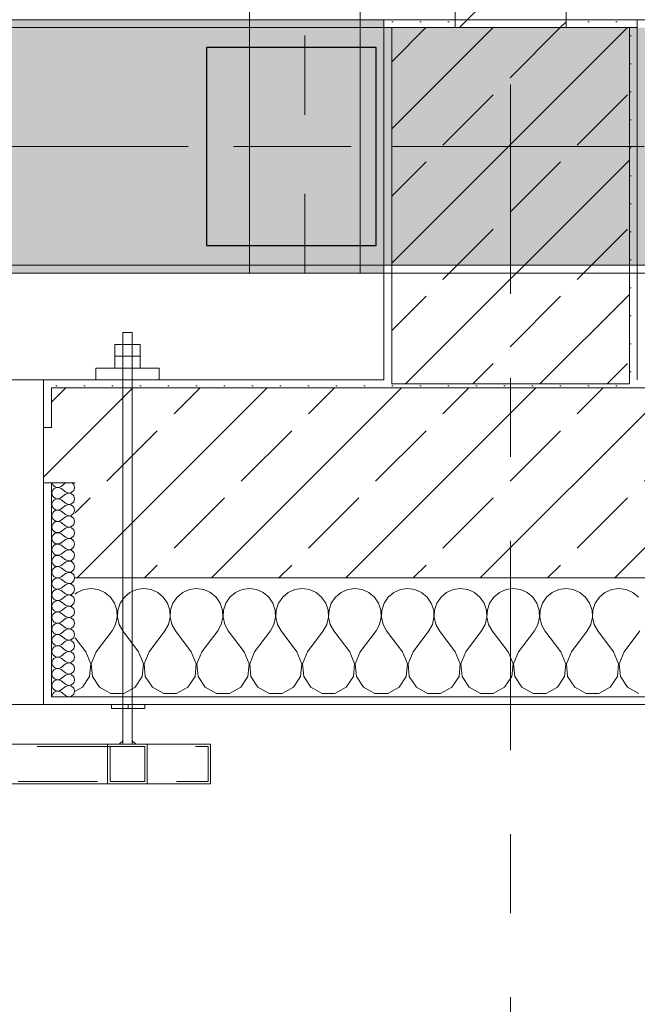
# Model space of a CAD drawing. Header units: metres. Extents: x -3.6 to 84.5, y -11 to 16.8.
# Tile 111 of 225: x 35.9 to 36.7, y -0.5 to 0.7. Entities that reach past the tile are written whole.
import ezdxf

# ---------------------------------------------------------------- set-up
doc = ezdxf.new("R2010")
doc.units = ezdxf.units.M
doc.header["$MEASUREMENT"] = 0
for name, pattern in [('Achse', [0.2, 0.1, -0.05, 0, -0.05]), ('Punktlinie eng', [0.0375, 0.0125, -0.025]), ('Strichlinie doppelt', [0.546806, 0.264583, -0.105833, 0.070556, -0.105833]), ('Wipeout_Contour', [1, 0, -1])]:
    doc.linetypes.add(name, pattern=pattern)
for name, color, linetype in [('451 - Universal.Achsen Raster', 7, 'Continuous'), ('604 - Struktur.Wand Aussen', 7, 'Continuous'), ('605 - Struktur.Wand Innen', 7, 'Continuous'), ('607 - Struktur.Stütze', 7, 'Continuous'), ('608 - Struktur.Träger', 7, 'Continuous'), ('Neubau_301 - Elemente.Linie', 7, 'Continuous'), ('Neubau_607 - Struktur.Stütze', 7, 'Continuous'), ('Neubau_612 - Struktur.Stahlbau', 7, 'Continuous')]:
    doc.layers.add(name, color=color, linetype=linetype)
pattern_1 = [(45, (0, 0), (-0.08485281, 0.08485281), []), (45, (-0.04243, 0.04243), (-0.08485281, 0.08485281), [0.09, -0.03])]
pattern_2 = [(45, (0, 0), (-0.01767767, 0.01767767), [0, -0.025])]
pattern_3 = [(0, (0, 0), (0, 0.08660254), [0, -0.05]), (0, (0.025, 0.0433), (0, 0.08660254), [0, -0.05])]

# ---------------------------------------------------------------- blocks, each defined once
blk = doc.blocks.new('*X79')
at = {"layer": '604 - Struktur.Wand Aussen', "color": 7, "linetype": 'Continuous', "lineweight": 5}
for p, q in [((35.9909, -0.0096), (35.9825, -0.0133)), ((36, -0.0083), (35.9909, -0.0096)), ((36.0091, -0.0096), (36, -0.0083)), ((36.0175, -0.0133), (36.0091, -0.0096)), ((36.0576, -0.0096), (36.0491, -0.0133)), ((36.0667, -0.0083), (36.0576, -0.0096)), ((36.0758, -0.0096), (36.0667, -0.0083)), ((36.0842, -0.0133), (36.0758, -0.0096)), ((36.1242, -0.0096), (36.1158, -0.0133)), ((36.1333, -0.0083), (36.1242, -0.0096)), ((36.1424, -0.0096), (36.1333, -0.0083)), ((36.1509, -0.0133), (36.1424, -0.0096)), ((36.1909, -0.0096), (36.1825, -0.0133)), ((36.2, -0.0083), (36.1909, -0.0096)), ((36.2091, -0.0096), (36.2, -0.0083)), ((36.2175, -0.0133), (36.2091, -0.0096)), ((36.2576, -0.0096), (36.2491, -0.0133)), ((36.2667, -0.0083), (36.2576, -0.0096)), ((36.2758, -0.0096), (36.2667, -0.0083)), ((36.2842, -0.0133), (36.2758, -0.0096)), ((36.3242, -0.0096), (36.3158, -0.0133)), ((36.3333, -0.0083), (36.3242, -0.0096)), ((36.3424, -0.0096), (36.3333, -0.0083)), ((36.3509, -0.0133), (36.3424, -0.0096)), ((36.3909, -0.0096), (36.3825, -0.0133)), ((36.4, -0.0083), (36.3909, -0.0096)), ((36.4091, -0.0096), (36.4, -0.0083)), ((36.4175, -0.0133), (36.4091, -0.0096)), ((36.4576, -0.0096), (36.4491, -0.0133)), ((36.4667, -0.0083), (36.4576, -0.0096)), ((36.4758, -0.0096), (36.4667, -0.0083)), ((36.4842, -0.0133), (36.4758, -0.0096)), ((36.5242, -0.0096), (36.5158, -0.0133)), ((36.5333, -0.0083), (36.5242, -0.0096)), ((36.5424, -0.0096), (36.5333, -0.0083)), ((36.5509, -0.0133), (36.5424, -0.0096)), ((36.5909, -0.0096), (36.5825, -0.0133)), ((36.6, -0.0083), (36.5909, -0.0096)), ((36.6091, -0.0096), (36.6, -0.0083)), ((36.6175, -0.0133), (36.6091, -0.0096)), ((36.6576, -0.0096), (36.6491, -0.0133)), ((36.6667, -0.0083), (36.6576, -0.0096)), ((36.6758, -0.0096), (36.6667, -0.0083)), ((36.6842, -0.0133), (36.6758, -0.0096)), ((35.9825, -0.0133), (35.98, -0.0154)), ((36.0246, -0.0192), (36.0175, -0.0133)), ((36.0298, -0.0268), (36.0246, -0.0192)), ((36.0421, -0.0192), (36.0369, -0.0268)), ((36.0491, -0.0133), (36.0421, -0.0192)), ((36.0913, -0.0192), (36.0842, -0.0133)), ((36.0965, -0.0268), (36.0913, -0.0192)), ((36.1087, -0.0192), (36.1035, -0.0268)), ((36.1158, -0.0133), (36.1087, -0.0192)), ((36.1579, -0.0192), (36.1509, -0.0133)), ((36.1631, -0.0268), (36.1579, -0.0192)), ((36.1754, -0.0192), (36.1702, -0.0268)), ((36.1825, -0.0133), (36.1754, -0.0192)), ((36.2246, -0.0192), (36.2175, -0.0133)), ((36.2298, -0.0268), (36.2246, -0.0192)), ((36.2421, -0.0192), (36.2369, -0.0268)), ((36.2491, -0.0133), (36.2421, -0.0192)), ((36.2913, -0.0192), (36.2842, -0.0133)), ((36.2965, -0.0268), (36.2913, -0.0192)), ((36.3087, -0.0192), (36.3035, -0.0268)), ((36.3158, -0.0133), (36.3087, -0.0192)), ((36.3579, -0.0192), (36.3509, -0.0133)), ((36.3631, -0.0268), (36.3579, -0.0192)), ((36.3754, -0.0192), (36.3702, -0.0268)), ((36.3825, -0.0133), (36.3754, -0.0192)), ((36.4246, -0.0192), (36.4175, -0.0133)), ((36.4298, -0.0268), (36.4246, -0.0192)), ((36.4421, -0.0192), (36.4369, -0.0268)), ((36.4491, -0.0133), (36.4421, -0.0192)), ((36.4913, -0.0192), (36.4842, -0.0133)), ((36.4965, -0.0268), (36.4913, -0.0192)), ((36.5087, -0.0192), (36.5035, -0.0268)), ((36.5158, -0.0133), (36.5087, -0.0192)), ((36.5579, -0.0192), (36.5509, -0.0133)), ((36.5631, -0.0268), (36.5579, -0.0192)), ((36.5754, -0.0192), (36.5702, -0.0268)), ((36.5825, -0.0133), (36.5754, -0.0192)), ((36.6246, -0.0192), (36.6175, -0.0133)), ((36.6298, -0.0268), (36.6246, -0.0192)), ((36.6421, -0.0192), (36.6369, -0.0268)), ((36.6491, -0.0133), (36.6421, -0.0192)), ((36.6913, -0.0192), (36.6842, -0.0133)), ((36.0328, -0.0355), (36.0298, -0.0268)), ((36.0332, -0.0447), (36.0328, -0.0355)), ((36.0339, -0.0355), (36.0335, -0.0447)), ((36.0369, -0.0268), (36.0339, -0.0355)), ((36.0994, -0.0355), (36.0965, -0.0268)), ((36.0999, -0.0447), (36.0994, -0.0355)), ((36.1006, -0.0355), (36.1001, -0.0447)), ((36.1035, -0.0268), (36.1006, -0.0355)), ((36.1661, -0.0355), (36.1631, -0.0268)), ((36.1665, -0.0447), (36.1661, -0.0355)), ((36.1672, -0.0355), (36.1668, -0.0447)), ((36.1702, -0.0268), (36.1672, -0.0355)), ((36.2328, -0.0355), (36.2298, -0.0268)), ((36.2332, -0.0447), (36.2328, -0.0355)), ((36.2339, -0.0355), (36.2335, -0.0447)), ((36.2369, -0.0268), (36.2339, -0.0355)), ((36.2994, -0.0355), (36.2965, -0.0268)), ((36.2999, -0.0447), (36.2994, -0.0355)), ((36.3006, -0.0355), (36.3001, -0.0447)), ((36.3035, -0.0268), (36.3006, -0.0355)), ((36.3661, -0.0355), (36.3631, -0.0268)), ((36.3665, -0.0447), (36.3661, -0.0355)), ((36.3672, -0.0355), (36.3668, -0.0447)), ((36.3702, -0.0268), (36.3672, -0.0355)), ((36.4328, -0.0355), (36.4298, -0.0268)), ((36.4332, -0.0447), (36.4328, -0.0355)), ((36.4339, -0.0355), (36.4335, -0.0447)), ((36.4369, -0.0268), (36.4339, -0.0355)), ((36.4994, -0.0355), (36.4965, -0.0268)), ((36.4999, -0.0447), (36.4994, -0.0355)), ((36.5006, -0.0355), (36.5001, -0.0447)), ((36.5035, -0.0268), (36.5006, -0.0355)), ((36.5661, -0.0355), (36.5631, -0.0268)), ((36.5665, -0.0447), (36.5661, -0.0355)), ((36.5672, -0.0355), (36.5668, -0.0447)), ((36.5702, -0.0268), (36.5672, -0.0355)), ((36.6328, -0.0355), (36.6298, -0.0268)), ((36.6332, -0.0447), (36.6328, -0.0355)), ((36.6339, -0.0355), (36.6335, -0.0447)), ((36.6369, -0.0268), (36.6339, -0.0355)), ((36.0311, -0.0536), (36.0332, -0.0447)), ((36.0335, -0.0447), (36.0355, -0.0536)), ((36.0978, -0.0536), (36.0999, -0.0447)), ((36.1001, -0.0447), (36.1022, -0.0536)), ((36.1645, -0.0536), (36.1665, -0.0447)), ((36.1668, -0.0447), (36.1689, -0.0536)), ((36.2311, -0.0536), (36.2332, -0.0447)), ((36.2335, -0.0447), (36.2355, -0.0536)), ((36.2978, -0.0536), (36.2999, -0.0447)), ((36.3001, -0.0447), (36.3022, -0.0536)), ((36.3645, -0.0536), (36.3665, -0.0447)), ((36.3668, -0.0447), (36.3689, -0.0536)), ((36.4311, -0.0536), (36.4332, -0.0447)), ((36.4335, -0.0447), (36.4355, -0.0536)), ((36.4978, -0.0536), (36.4999, -0.0447)), ((36.5001, -0.0447), (36.5022, -0.0536)), ((36.5645, -0.0536), (36.5665, -0.0447)), ((36.5668, -0.0447), (36.5689, -0.0536)), ((36.6311, -0.0536), (36.6332, -0.0447)), ((36.6335, -0.0447), (36.6355, -0.0536)), ((36.0067, -0.0883), (36.0267, -0.0617)), ((36.0267, -0.0617), (36.0311, -0.0536)), ((36.0355, -0.0536), (36.04, -0.0617)), ((36.06, -0.0883), (36.04, -0.0617)), ((36.0733, -0.0883), (36.0933, -0.0617)), ((36.0933, -0.0617), (36.0978, -0.0536)), ((36.1022, -0.0536), (36.1067, -0.0617)), ((36.1267, -0.0883), (36.1067, -0.0617)), ((36.14, -0.0883), (36.16, -0.0617)), ((36.16, -0.0617), (36.1645, -0.0536)), ((36.1689, -0.0536), (36.1733, -0.0617)), ((36.1933, -0.0883), (36.1733, -0.0617)), ((36.2067, -0.0883), (36.2267, -0.0617)), ((36.2267, -0.0617), (36.2311, -0.0536)), ((36.2355, -0.0536), (36.24, -0.0617)), ((36.26, -0.0883), (36.24, -0.0617)), ((36.2733, -0.0883), (36.2933, -0.0617)), ((36.2933, -0.0617), (36.2978, -0.0536)), ((36.3022, -0.0536), (36.3067, -0.0617)), ((36.3267, -0.0883), (36.3067, -0.0617)), ((36.34, -0.0883), (36.36, -0.0617)), ((36.36, -0.0617), (36.3645, -0.0536)), ((36.3689, -0.0536), (36.3733, -0.0617)), ((36.3933, -0.0883), (36.3733, -0.0617)), ((36.4067, -0.0883), (36.4267, -0.0617)), ((36.4267, -0.0617), (36.4311, -0.0536)), ((36.4355, -0.0536), (36.44, -0.0617)), ((36.46, -0.0883), (36.44, -0.0617)), ((36.4733, -0.0883), (36.4933, -0.0617)), ((36.4933, -0.0617), (36.4978, -0.0536)), ((36.5022, -0.0536), (36.5067, -0.0617)), ((36.5267, -0.0883), (36.5067, -0.0617)), ((36.54, -0.0883), (36.56, -0.0617)), ((36.56, -0.0617), (36.5645, -0.0536)), ((36.5689, -0.0536), (36.5733, -0.0617)), ((36.5933, -0.0883), (36.5733, -0.0617)), ((36.6067, -0.0883), (36.6267, -0.0617)), ((36.6267, -0.0617), (36.6311, -0.0536)), ((36.6355, -0.0536), (36.64, -0.0617)), ((36.66, -0.0883), (36.64, -0.0617)), ((36.6733, -0.0883), (36.6933, -0.0617)), ((35.9933, -0.0883), (35.98, -0.0706)), ((35.9996, -0.1033), (35.9933, -0.0883)), ((36.0067, -0.0883), (36.0004, -0.1033)), ((36.0663, -0.1033), (36.06, -0.0883)), ((36.0733, -0.0883), (36.067, -0.1033)), ((36.133, -0.1033), (36.1267, -0.0883)), ((36.14, -0.0883), (36.1337, -0.1033)), ((36.1996, -0.1033), (36.1933, -0.0883)), ((36.2067, -0.0883), (36.2004, -0.1033)), ((36.2663, -0.1033), (36.26, -0.0883)), ((36.2733, -0.0883), (36.267, -0.1033)), ((36.333, -0.1033), (36.3267, -0.0883)), ((36.34, -0.0883), (36.3337, -0.1033)), ((36.3996, -0.1033), (36.3933, -0.0883)), ((36.4067, -0.0883), (36.4004, -0.1033)), ((36.4663, -0.1033), (36.46, -0.0883)), ((36.4733, -0.0883), (36.467, -0.1033)), ((36.533, -0.1033), (36.5267, -0.0883)), ((36.54, -0.0883), (36.5337, -0.1033)), ((36.5996, -0.1033), (36.5933, -0.0883)), ((36.6067, -0.0883), (36.6004, -0.1033)), ((36.6663, -0.1033), (36.66, -0.0883)), ((36.6733, -0.0883), (36.667, -0.1033)), ((35.9981, -0.1195), (35.9996, -0.1033)), ((36.0004, -0.1033), (36.0019, -0.1195)), ((36.0648, -0.1195), (36.0663, -0.1033)), ((36.067, -0.1033), (36.0686, -0.1195)), ((36.1314, -0.1195), (36.133, -0.1033)), ((36.1337, -0.1033), (36.1352, -0.1195)), ((36.1981, -0.1195), (36.1996, -0.1033)), ((36.2004, -0.1033), (36.2019, -0.1195)), ((36.2648, -0.1195), (36.2663, -0.1033)), ((36.267, -0.1033), (36.2686, -0.1195)), ((36.3314, -0.1195), (36.333, -0.1033)), ((36.3337, -0.1033), (36.3352, -0.1195)), ((36.3981, -0.1195), (36.3996, -0.1033)), ((36.4004, -0.1033), (36.4019, -0.1195)), ((36.4648, -0.1195), (36.4663, -0.1033)), ((36.467, -0.1033), (36.4686, -0.1195)), ((36.5314, -0.1195), (36.533, -0.1033)), ((36.5337, -0.1033), (36.5352, -0.1195)), ((36.5981, -0.1195), (36.5996, -0.1033)), ((36.6004, -0.1033), (36.6019, -0.1195)), ((36.6648, -0.1195), (36.6663, -0.1033)), ((36.667, -0.1033), (36.6686, -0.1195)), ((35.9891, -0.133), (35.9981, -0.1195)), ((36.0019, -0.1195), (36.0109, -0.133)), ((36.0558, -0.133), (36.0648, -0.1195)), ((36.0686, -0.1195), (36.0776, -0.133)), ((36.1224, -0.133), (36.1314, -0.1195)), ((36.1352, -0.1195), (36.1442, -0.133)), ((36.1891, -0.133), (36.1981, -0.1195)), ((36.2019, -0.1195), (36.2109, -0.133)), ((36.2558, -0.133), (36.2648, -0.1195)), ((36.2686, -0.1195), (36.2776, -0.133)), ((36.3224, -0.133), (36.3314, -0.1195)), ((36.3352, -0.1195), (36.3442, -0.133)), ((36.3891, -0.133), (36.3981, -0.1195)), ((36.4019, -0.1195), (36.4109, -0.133)), ((36.4558, -0.133), (36.4648, -0.1195)), ((36.4686, -0.1195), (36.4776, -0.133)), ((36.5224, -0.133), (36.5314, -0.1195)), ((36.5352, -0.1195), (36.5442, -0.133)), ((36.5891, -0.133), (36.5981, -0.1195)), ((36.6019, -0.1195), (36.6109, -0.133)), ((36.6558, -0.133), (36.6648, -0.1195)), ((36.6686, -0.1195), (36.6776, -0.133)), ((35.98, -0.1379), (35.9891, -0.133)), ((36.0109, -0.133), (36.0252, -0.1407)), ((36.0415, -0.1407), (36.0558, -0.133)), ((36.0776, -0.133), (36.0919, -0.1407)), ((36.1081, -0.1407), (36.1224, -0.133)), ((36.1442, -0.133), (36.1585, -0.1407)), ((36.1748, -0.1407), (36.1891, -0.133)), ((36.2109, -0.133), (36.2252, -0.1407)), ((36.2415, -0.1407), (36.2558, -0.133)), ((36.2776, -0.133), (36.2919, -0.1407)), ((36.3081, -0.1407), (36.3224, -0.133)), ((36.3442, -0.133), (36.3585, -0.1407)), ((36.3748, -0.1407), (36.3891, -0.133)), ((36.4109, -0.133), (36.4252, -0.1407)), ((36.4415, -0.1407), (36.4558, -0.133)), ((36.4776, -0.133), (36.4919, -0.1407)), ((36.5081, -0.1407), (36.5224, -0.133)), ((36.5442, -0.133), (36.5585, -0.1407)), ((36.5748, -0.1407), (36.5891, -0.133)), ((36.6109, -0.133), (36.6252, -0.1407)), ((36.6415, -0.1407), (36.6558, -0.133)), ((36.6776, -0.133), (36.6919, -0.1407)), ((36.0252, -0.1407), (36.0415, -0.1407)), ((36.0919, -0.1407), (36.1081, -0.1407)), ((36.1585, -0.1407), (36.1748, -0.1407)), ((36.2252, -0.1407), (36.2415, -0.1407)), ((36.2919, -0.1407), (36.3081, -0.1407)), ((36.3585, -0.1407), (36.3748, -0.1407)), ((36.4252, -0.1407), (36.4415, -0.1407)), ((36.4919, -0.1407), (36.5081, -0.1407)), ((36.5585, -0.1407), (36.5748, -0.1407)), ((36.6252, -0.1407), (36.6415, -0.1407))]:
    blk.add_line(p, q, dxfattribs=at)
blk = doc.blocks.new('*X88')
at = {"layer": '604 - Struktur.Wand Aussen', "color": 7, "linetype": 'Continuous', "lineweight": 5}
for p, q in [((35.9509, 0.125), (35.951, 0.1245)), ((35.951, 0.1245), (35.9518, 0.1227)), ((35.9679, 0.125), (35.9621, 0.1207)), ((35.9782, 0.123), (35.9761, 0.125)), ((35.951, 0.1141), (35.9507, 0.1121)), ((35.9507, 0.1121), (35.951, 0.1102)), ((35.9518, 0.1159), (35.951, 0.1141)), ((35.9518, 0.1227), (35.953, 0.1212)), ((35.953, 0.1174), (35.9518, 0.1159)), ((35.953, 0.1212), (35.9547, 0.12)), ((35.9547, 0.1185), (35.953, 0.1174)), ((35.9547, 0.12), (35.9565, 0.1194)), ((35.9565, 0.1192), (35.9547, 0.1185)), ((35.9565, 0.1194), (35.9585, 0.1193)), ((35.9585, 0.1193), (35.9565, 0.1192)), ((35.9585, 0.1193), (35.9604, 0.1198)), ((35.9604, 0.1188), (35.9585, 0.1193)), ((35.9604, 0.1198), (35.9621, 0.1207)), ((35.9621, 0.1179), (35.9604, 0.1188)), ((35.9679, 0.1136), (35.9621, 0.1179)), ((35.9679, 0.1136), (35.9715, 0.1122)), ((35.9715, 0.1121), (35.9679, 0.1107)), ((35.9715, 0.1122), (35.9753, 0.1129)), ((35.9753, 0.1114), (35.9715, 0.1121)), ((35.9753, 0.1129), (35.9782, 0.1155)), ((35.9793, 0.1193), (35.9782, 0.123)), ((35.9782, 0.1155), (35.9793, 0.1193)), ((35.951, 0.0998), (35.9507, 0.0979)), ((35.951, 0.1102), (35.9518, 0.1084)), ((35.9518, 0.1016), (35.951, 0.0998)), ((35.9518, 0.1084), (35.953, 0.1069)), ((35.953, 0.1031), (35.9518, 0.1016)), ((35.953, 0.1069), (35.9547, 0.1058)), ((35.9547, 0.1042), (35.953, 0.1031)), ((35.9547, 0.1058), (35.9565, 0.1051)), ((35.9565, 0.1049), (35.9547, 0.1042)), ((35.9565, 0.1051), (35.9585, 0.105)), ((35.9585, 0.105), (35.9565, 0.1049)), ((35.9585, 0.105), (35.9604, 0.1055)), ((35.9604, 0.1045), (35.9585, 0.105)), ((35.9604, 0.1055), (35.9621, 0.1064)), ((35.9621, 0.1036), (35.9604, 0.1045)), ((35.9679, 0.1107), (35.9621, 0.1064)), ((35.9679, 0.0993), (35.9621, 0.1036)), ((35.9782, 0.1088), (35.9753, 0.1114)), ((35.9753, 0.0986), (35.9782, 0.1012)), ((35.9793, 0.105), (35.9782, 0.1088)), ((35.9782, 0.1012), (35.9793, 0.105)), ((35.9507, 0.0979), (35.951, 0.0959)), ((35.951, 0.0959), (35.9518, 0.0941)), ((35.9518, 0.0873), (35.951, 0.0855)), ((35.9518, 0.0941), (35.953, 0.0926)), ((35.953, 0.0888), (35.9518, 0.0873)), ((35.953, 0.0926), (35.9547, 0.0915)), ((35.9547, 0.09), (35.953, 0.0888)), ((35.9547, 0.0915), (35.9565, 0.0908)), ((35.9565, 0.0906), (35.9547, 0.09)), ((35.9565, 0.0908), (35.9585, 0.0907)), ((35.9585, 0.0907), (35.9565, 0.0906)), ((35.9585, 0.0907), (35.9604, 0.0912)), ((35.9604, 0.0902), (35.9585, 0.0907)), ((35.9604, 0.0912), (35.9621, 0.0921)), ((35.9621, 0.0893), (35.9604, 0.0902)), ((35.9679, 0.0964), (35.9621, 0.0921)), ((35.9679, 0.085), (35.9621, 0.0893)), ((35.9679, 0.0993), (35.9715, 0.0979)), ((35.9715, 0.0978), (35.9679, 0.0964)), ((35.9715, 0.0979), (35.9753, 0.0986)), ((35.9753, 0.0971), (35.9715, 0.0978)), ((35.9782, 0.0945), (35.9753, 0.0971)), ((35.9793, 0.0907), (35.9782, 0.0945)), ((35.9782, 0.087), (35.9793, 0.0907)), ((35.951, 0.0855), (35.9507, 0.0836)), ((35.9507, 0.0836), (35.951, 0.0816)), ((35.951, 0.0816), (35.9518, 0.0798)), ((35.9518, 0.0798), (35.953, 0.0783)), ((35.953, 0.0783), (35.9547, 0.0772)), ((35.9547, 0.0757), (35.953, 0.0746)), ((35.9547, 0.0772), (35.9565, 0.0766)), ((35.9565, 0.0763), (35.9547, 0.0757)), ((35.9565, 0.0766), (35.9585, 0.0765)), ((35.9585, 0.0764), (35.9565, 0.0763)), ((35.9585, 0.0765), (35.9604, 0.0769)), ((35.9604, 0.076), (35.9585, 0.0764)), ((35.9604, 0.0769), (35.9621, 0.0779)), ((35.9621, 0.075), (35.9604, 0.076)), ((35.9679, 0.0821), (35.9621, 0.0779)), ((35.9679, 0.0707), (35.9621, 0.075)), ((35.9679, 0.085), (35.9715, 0.0836)), ((35.9715, 0.0835), (35.9679, 0.0821)), ((35.9715, 0.0836), (35.9753, 0.0843)), ((35.9753, 0.0828), (35.9715, 0.0835)), ((35.9753, 0.0843), (35.9782, 0.087)), ((35.9782, 0.0802), (35.9753, 0.0828)), ((35.9793, 0.0764), (35.9782, 0.0802)), ((35.9782, 0.0727), (35.9793, 0.0764)), ((35.951, 0.0712), (35.9507, 0.0693)), ((35.9507, 0.0693), (35.951, 0.0673)), ((35.9518, 0.073), (35.951, 0.0712)), ((35.951, 0.0673), (35.9518, 0.0655)), ((35.953, 0.0746), (35.9518, 0.073)), ((35.9518, 0.0655), (35.953, 0.064)), ((35.953, 0.064), (35.9547, 0.0629)), ((35.9547, 0.0629), (35.9565, 0.0623)), ((35.9565, 0.0623), (35.9585, 0.0622)), ((35.9585, 0.0622), (35.9604, 0.0626)), ((35.9604, 0.0626), (35.9621, 0.0636)), ((35.9679, 0.0679), (35.9621, 0.0636)), ((35.9679, 0.0707), (35.9715, 0.0693)), ((35.9715, 0.0693), (35.9679, 0.0679)), ((35.9715, 0.0693), (35.9753, 0.07)), ((35.9753, 0.0685), (35.9715, 0.0693)), ((35.9753, 0.07), (35.9782, 0.0727)), ((35.9782, 0.0659), (35.9753, 0.0685)), ((35.9793, 0.0621), (35.9782, 0.0659)), ((35.951, 0.057), (35.9507, 0.055)), ((35.9507, 0.055), (35.951, 0.053)), ((35.9518, 0.0588), (35.951, 0.057)), ((35.951, 0.053), (35.9518, 0.0512)), ((35.953, 0.0603), (35.9518, 0.0588)), ((35.9518, 0.0512), (35.953, 0.0497)), ((35.9547, 0.0614), (35.953, 0.0603)), ((35.9565, 0.062), (35.9547, 0.0614)), ((35.9585, 0.0621), (35.9565, 0.062)), ((35.9604, 0.0617), (35.9585, 0.0621)), ((35.9621, 0.0607), (35.9604, 0.0617)), ((35.9679, 0.0564), (35.9621, 0.0607)), ((35.9679, 0.0536), (35.9621, 0.0493)), ((35.9679, 0.0564), (35.9715, 0.055)), ((35.9715, 0.055), (35.9679, 0.0536)), ((35.9715, 0.055), (35.9753, 0.0558)), ((35.9753, 0.0542), (35.9715, 0.055)), ((35.9753, 0.0558), (35.9782, 0.0584)), ((35.9782, 0.0516), (35.9753, 0.0542)), ((35.9782, 0.0584), (35.9793, 0.0621)), ((35.9793, 0.0479), (35.9782, 0.0516)), ((35.951, 0.0427), (35.9507, 0.0407)), ((35.9507, 0.0407), (35.951, 0.0388)), ((35.9518, 0.0445), (35.951, 0.0427)), ((35.951, 0.0388), (35.9518, 0.037)), ((35.953, 0.046), (35.9518, 0.0445)), ((35.953, 0.0497), (35.9547, 0.0486)), ((35.9547, 0.0471), (35.953, 0.046)), ((35.9547, 0.0486), (35.9565, 0.048)), ((35.9565, 0.0477), (35.9547, 0.0471)), ((35.9565, 0.048), (35.9585, 0.0479)), ((35.9585, 0.0478), (35.9565, 0.0477)), ((35.9585, 0.0479), (35.9604, 0.0483)), ((35.9604, 0.0474), (35.9585, 0.0478)), ((35.9604, 0.0483), (35.9621, 0.0493)), ((35.9621, 0.0464), (35.9604, 0.0474)), ((35.9679, 0.0421), (35.9621, 0.0464)), ((35.9679, 0.0393), (35.9621, 0.035)), ((35.9679, 0.0421), (35.9715, 0.0407)), ((35.9715, 0.0407), (35.9679, 0.0393)), ((35.9715, 0.0407), (35.9753, 0.0415)), ((35.9753, 0.04), (35.9715, 0.0407)), ((35.9753, 0.0415), (35.9782, 0.0441)), ((35.9782, 0.0373), (35.9753, 0.04)), ((35.9782, 0.0441), (35.9793, 0.0479)), ((35.9793, 0.0336), (35.9782, 0.0373)), ((35.951, 0.0284), (35.9507, 0.0264)), ((35.9507, 0.0264), (35.951, 0.0245)), ((35.9518, 0.0302), (35.951, 0.0284)), ((35.9518, 0.037), (35.953, 0.0354)), ((35.953, 0.0317), (35.9518, 0.0302)), ((35.953, 0.0354), (35.9547, 0.0343)), ((35.9547, 0.0328), (35.953, 0.0317)), ((35.9547, 0.0343), (35.9565, 0.0337)), ((35.9565, 0.0334), (35.9547, 0.0328)), ((35.9565, 0.0337), (35.9585, 0.0336)), ((35.9585, 0.0335), (35.9565, 0.0334)), ((35.9585, 0.0336), (35.9604, 0.034)), ((35.9604, 0.0331), (35.9585, 0.0335)), ((35.9604, 0.034), (35.9621, 0.035)), ((35.9621, 0.0321), (35.9604, 0.0331)), ((35.9679, 0.0279), (35.9621, 0.0321)), ((35.9679, 0.025), (35.9621, 0.0207)), ((35.9679, 0.0279), (35.9715, 0.0265)), ((35.9715, 0.0264), (35.9679, 0.025)), ((35.9715, 0.0265), (35.9753, 0.0272)), ((35.9753, 0.0257), (35.9715, 0.0264)), ((35.9753, 0.0272), (35.9782, 0.0298)), ((35.9782, 0.023), (35.9753, 0.0257)), ((35.9782, 0.0298), (35.9793, 0.0336)), ((35.951, 0.0141), (35.9507, 0.0121)), ((35.951, 0.0245), (35.9518, 0.0227)), ((35.9518, 0.0159), (35.951, 0.0141)), ((35.9518, 0.0227), (35.953, 0.0212)), ((35.953, 0.0174), (35.9518, 0.0159)), ((35.953, 0.0212), (35.9547, 0.02)), ((35.9547, 0.0185), (35.953, 0.0174)), ((35.9547, 0.02), (35.9565, 0.0194)), ((35.9565, 0.0192), (35.9547, 0.0185)), ((35.9565, 0.0194), (35.9585, 0.0193)), ((35.9585, 0.0193), (35.9565, 0.0192)), ((35.9585, 0.0193), (35.9604, 0.0198)), ((35.9604, 0.0188), (35.9585, 0.0193)), ((35.9604, 0.0198), (35.9621, 0.0207)), ((35.9621, 0.0179), (35.9604, 0.0188)), ((35.9679, 0.0136), (35.9621, 0.0179)), ((35.9679, 0.0136), (35.9715, 0.0122)), ((35.9715, 0.0122), (35.9753, 0.0129)), ((35.9753, 0.0129), (35.9782, 0.0155)), ((35.9793, 0.0193), (35.9782, 0.023)), ((35.9782, 0.0155), (35.9793, 0.0193)), ((35.9507, 0.0121), (35.951, 0.0102)), ((35.951, 0.0102), (35.9518, 0.0084)), ((35.9518, 0.0016), (35.951, -0.0002)), ((35.9518, 0.0084), (35.953, 0.0069)), ((35.953, 0.0031), (35.9518, 0.0016)), ((35.953, 0.0069), (35.9547, 0.0058)), ((35.9547, 0.0042), (35.953, 0.0031)), ((35.9547, 0.0058), (35.9565, 0.0051)), ((35.9565, 0.0049), (35.9547, 0.0042)), ((35.9565, 0.0051), (35.9585, 0.005)), ((35.9585, 0.005), (35.9565, 0.0049)), ((35.9585, 0.005), (35.9604, 0.0055)), ((35.9604, 0.0045), (35.9585, 0.005)), ((35.9604, 0.0055), (35.9621, 0.0064)), ((35.9621, 0.0036), (35.9604, 0.0045)), ((35.9679, 0.0107), (35.9621, 0.0064)), ((35.9679, -0.0007), (35.9621, 0.0036)), ((35.9715, 0.0121), (35.9679, 0.0107)), ((35.9753, 0.0114), (35.9715, 0.0121)), ((35.9782, 0.0088), (35.9753, 0.0114)), ((35.9753, -0.0014), (35.9782, 0.0012)), ((35.9793, 0.005), (35.9782, 0.0088)), ((35.9782, 0.0012), (35.9793, 0.005)), ((35.951, -0.0002), (35.9507, -0.0021)), ((35.9507, -0.0021), (35.951, -0.0041)), ((35.951, -0.0041), (35.9518, -0.0059)), ((35.9518, -0.0059), (35.953, -0.0074)), ((35.953, -0.0112), (35.9518, -0.0127)), ((35.953, -0.0074), (35.9547, -0.0085)), ((35.9547, -0.01), (35.953, -0.0112)), ((35.9547, -0.0085), (35.9565, -0.0092)), ((35.9565, -0.0094), (35.9547, -0.01)), ((35.9565, -0.0092), (35.9585, -0.0093)), ((35.9585, -0.0093), (35.9565, -0.0094)), ((35.9585, -0.0093), (35.9604, -0.0088)), ((35.9604, -0.0098), (35.9585, -0.0093)), ((35.9604, -0.0088), (35.9621, -0.0079)), ((35.9621, -0.0107), (35.9604, -0.0098)), ((35.9679, -0.0036), (35.9621, -0.0079)), ((35.9679, -0.015), (35.9621, -0.0107)), ((35.9679, -0.0007), (35.9715, -0.0021)), ((35.9715, -0.0022), (35.9679, -0.0036)), ((35.9715, -0.0021), (35.9753, -0.0014)), ((35.9753, -0.0029), (35.9715, -0.0022)), ((35.9782, -0.0055), (35.9753, -0.0029)), ((35.9793, -0.0093), (35.9782, -0.0055)), ((35.9782, -0.013), (35.9793, -0.0093)), ((35.951, -0.0145), (35.9507, -0.0164)), ((35.9507, -0.0164), (35.951, -0.0184)), ((35.9518, -0.0127), (35.951, -0.0145)), ((35.951, -0.0184), (35.9518, -0.0202)), ((35.9518, -0.0202), (35.953, -0.0217)), ((35.953, -0.0217), (35.9547, -0.0228)), ((35.9547, -0.0243), (35.953, -0.0254)), ((35.9547, -0.0228), (35.9565, -0.0234)), ((35.9565, -0.0237), (35.9547, -0.0243)), ((35.9565, -0.0234), (35.9585, -0.0235)), ((35.9585, -0.0236), (35.9565, -0.0237)), ((35.9585, -0.0235), (35.9604, -0.0231)), ((35.9604, -0.024), (35.9585, -0.0236)), ((35.9604, -0.0231), (35.9621, -0.0221)), ((35.9621, -0.025), (35.9604, -0.024)), ((35.9679, -0.0179), (35.9621, -0.0221)), ((35.9679, -0.015), (35.9715, -0.0164)), ((35.9715, -0.0165), (35.9679, -0.0179)), ((35.9715, -0.0164), (35.9753, -0.0157)), ((35.9753, -0.0172), (35.9715, -0.0165)), ((35.9753, -0.0157), (35.9782, -0.013)), ((35.9782, -0.0198), (35.9753, -0.0172)), ((35.9793, -0.0236), (35.9782, -0.0198)), ((35.9782, -0.0273), (35.9793, -0.0236)), ((35.951, -0.0288), (35.9507, -0.0307)), ((35.9507, -0.0307), (35.951, -0.0327)), ((35.9518, -0.027), (35.951, -0.0288)), ((35.951, -0.0327), (35.9518, -0.0345)), ((35.953, -0.0254), (35.9518, -0.027)), ((35.9518, -0.0345), (35.953, -0.036)), ((35.953, -0.036), (35.9547, -0.0371)), ((35.9547, -0.0371), (35.9565, -0.0377)), ((35.9604, -0.0374), (35.9621, -0.0364)), ((35.9679, -0.0293), (35.9621, -0.025)), ((35.9679, -0.0321), (35.9621, -0.0364)), ((35.9679, -0.0293), (35.9715, -0.0307)), ((35.9715, -0.0307), (35.9679, -0.0321)), ((35.9715, -0.0307), (35.9753, -0.03)), ((35.9753, -0.0315), (35.9715, -0.0307)), ((35.9753, -0.03), (35.9782, -0.0273)), ((35.9782, -0.0341), (35.9753, -0.0315)), ((35.9793, -0.0379), (35.9782, -0.0341)), ((35.951, -0.043), (35.9507, -0.045)), ((35.9507, -0.045), (35.951, -0.047)), ((35.9518, -0.0412), (35.951, -0.043)), ((35.951, -0.047), (35.9518, -0.0488)), ((35.953, -0.0397), (35.9518, -0.0412)), ((35.9518, -0.0488), (35.953, -0.0503)), ((35.9547, -0.0386), (35.953, -0.0397)), ((35.9565, -0.038), (35.9547, -0.0386)), ((35.9565, -0.0377), (35.9585, -0.0378)), ((35.9585, -0.0379), (35.9565, -0.038)), ((35.9585, -0.0378), (35.9604, -0.0374)), ((35.9604, -0.0383), (35.9585, -0.0379)), ((35.9621, -0.0393), (35.9604, -0.0383)), ((35.9679, -0.0436), (35.9621, -0.0393)), ((35.9679, -0.0464), (35.9621, -0.0507)), ((35.9679, -0.0436), (35.9715, -0.045)), ((35.9715, -0.045), (35.9679, -0.0464)), ((35.9715, -0.045), (35.9753, -0.0442)), ((35.9753, -0.0458), (35.9715, -0.045)), ((35.9753, -0.0442), (35.9782, -0.0416)), ((35.9782, -0.0484), (35.9753, -0.0458)), ((35.9782, -0.0416), (35.9793, -0.0379)), ((35.9793, -0.0521), (35.9782, -0.0484)), ((35.951, -0.0573), (35.9507, -0.0593)), ((35.9507, -0.0593), (35.951, -0.0612)), ((35.9518, -0.0555), (35.951, -0.0573)), ((35.951, -0.0612), (35.9518, -0.063)), ((35.953, -0.054), (35.9518, -0.0555)), ((35.953, -0.0503), (35.9547, -0.0514)), ((35.9547, -0.0529), (35.953, -0.054)), ((35.9547, -0.0514), (35.9565, -0.052)), ((35.9565, -0.0523), (35.9547, -0.0529)), ((35.9565, -0.052), (35.9585, -0.0521)), ((35.9585, -0.0522), (35.9565, -0.0523)), ((35.9585, -0.0521), (35.9604, -0.0517)), ((35.9604, -0.0526), (35.9585, -0.0522)), ((35.9604, -0.0517), (35.9621, -0.0507)), ((35.9621, -0.0536), (35.9604, -0.0526)), ((35.9679, -0.0579), (35.9621, -0.0536)), ((35.9679, -0.0607), (35.9621, -0.065)), ((35.9679, -0.0579), (35.9715, -0.0593)), ((35.9715, -0.0593), (35.9679, -0.0607)), ((35.9715, -0.0593), (35.9753, -0.0585)), ((35.9753, -0.06), (35.9715, -0.0593)), ((35.9753, -0.0585), (35.9782, -0.0559)), ((35.9782, -0.0627), (35.9753, -0.06)), ((35.9782, -0.0559), (35.9793, -0.0521)), ((35.951, -0.0716), (35.9507, -0.0736)), ((35.9507, -0.0736), (35.951, -0.0755)), ((35.9518, -0.0698), (35.951, -0.0716)), ((35.9518, -0.063), (35.953, -0.0646)), ((35.953, -0.0683), (35.9518, -0.0698)), ((35.953, -0.0646), (35.9547, -0.0657)), ((35.9547, -0.0672), (35.953, -0.0683)), ((35.9547, -0.0657), (35.9565, -0.0663)), ((35.9565, -0.0666), (35.9547, -0.0672)), ((35.9565, -0.0663), (35.9585, -0.0664)), ((35.9585, -0.0665), (35.9565, -0.0666)), ((35.9585, -0.0664), (35.9604, -0.066)), ((35.9604, -0.0669), (35.9585, -0.0665)), ((35.9604, -0.066), (35.9621, -0.065)), ((35.9621, -0.0679), (35.9604, -0.0669)), ((35.9679, -0.0721), (35.9621, -0.0679)), ((35.9679, -0.0721), (35.9715, -0.0735)), ((35.9715, -0.0736), (35.9679, -0.075)), ((35.9715, -0.0735), (35.9753, -0.0728)), ((35.9753, -0.0743), (35.9715, -0.0736)), ((35.9753, -0.0728), (35.9782, -0.0702)), ((35.9782, -0.077), (35.9753, -0.0743)), ((35.9793, -0.0664), (35.9782, -0.0627)), ((35.9782, -0.0702), (35.9793, -0.0664)), ((35.951, -0.0859), (35.9507, -0.0879)), ((35.951, -0.0755), (35.9518, -0.0773)), ((35.9518, -0.0841), (35.951, -0.0859)), ((35.9518, -0.0773), (35.953, -0.0788)), ((35.953, -0.0826), (35.9518, -0.0841)), ((35.953, -0.0788), (35.9547, -0.08)), ((35.9547, -0.0815), (35.953, -0.0826)), ((35.9547, -0.08), (35.9565, -0.0806)), ((35.9565, -0.0808), (35.9547, -0.0815)), ((35.9565, -0.0806), (35.9585, -0.0807)), ((35.9585, -0.0807), (35.9565, -0.0808)), ((35.9585, -0.0807), (35.9604, -0.0802)), ((35.9604, -0.0812), (35.9585, -0.0807)), ((35.9604, -0.0802), (35.9621, -0.0793)), ((35.9621, -0.0821), (35.9604, -0.0812)), ((35.9679, -0.075), (35.9621, -0.0793)), ((35.9679, -0.0864), (35.9621, -0.0821)), ((35.9679, -0.0864), (35.9715, -0.0878)), ((35.9753, -0.0871), (35.9782, -0.0845)), ((35.9793, -0.0807), (35.9782, -0.077)), ((35.9782, -0.0845), (35.9793, -0.0807)), ((35.9507, -0.0879), (35.951, -0.0898)), ((35.951, -0.0898), (35.9518, -0.0916)), ((35.9518, -0.0984), (35.951, -0.1002)), ((35.9518, -0.0916), (35.953, -0.0931)), ((35.953, -0.0969), (35.9518, -0.0984)), ((35.953, -0.0931), (35.9547, -0.0942)), ((35.9547, -0.0958), (35.953, -0.0969)), ((35.9547, -0.0942), (35.9565, -0.0949)), ((35.9565, -0.0951), (35.9547, -0.0958)), ((35.9565, -0.0949), (35.9585, -0.095)), ((35.9585, -0.095), (35.9565, -0.0951)), ((35.9585, -0.095), (35.9604, -0.0945)), ((35.9604, -0.0955), (35.9585, -0.095)), ((35.9604, -0.0945), (35.9621, -0.0936)), ((35.9621, -0.0964), (35.9604, -0.0955)), ((35.9679, -0.0893), (35.9621, -0.0936)), ((35.9679, -0.1007), (35.9621, -0.0964)), ((35.9715, -0.0879), (35.9679, -0.0893)), ((35.9715, -0.0878), (35.9753, -0.0871)), ((35.9753, -0.0886), (35.9715, -0.0879)), ((35.9782, -0.0912), (35.9753, -0.0886)), ((35.9753, -0.1014), (35.9782, -0.0988)), ((35.9793, -0.095), (35.9782, -0.0912)), ((35.9782, -0.0988), (35.9793, -0.095)), ((35.951, -0.1002), (35.9507, -0.1021)), ((35.9507, -0.1021), (35.951, -0.1041)), ((35.951, -0.1041), (35.9518, -0.1059)), ((35.9518, -0.1059), (35.953, -0.1074)), ((35.953, -0.1112), (35.9518, -0.1127)), ((35.953, -0.1074), (35.9547, -0.1085)), ((35.9547, -0.11), (35.953, -0.1112)), ((35.9547, -0.1085), (35.9565, -0.1092)), ((35.9565, -0.1094), (35.9547, -0.11)), ((35.9565, -0.1092), (35.9585, -0.1093)), ((35.9585, -0.1093), (35.9565, -0.1094)), ((35.9585, -0.1093), (35.9604, -0.1088)), ((35.9604, -0.1098), (35.9585, -0.1093)), ((35.9604, -0.1088), (35.9621, -0.1079)), ((35.9621, -0.1107), (35.9604, -0.1098)), ((35.9679, -0.1036), (35.9621, -0.1079)), ((35.9679, -0.115), (35.9621, -0.1107)), ((35.9679, -0.1007), (35.9715, -0.1021)), ((35.9715, -0.1022), (35.9679, -0.1036)), ((35.9715, -0.1021), (35.9753, -0.1014)), ((35.9753, -0.1029), (35.9715, -0.1022)), ((35.9782, -0.1055), (35.9753, -0.1029)), ((35.9793, -0.1093), (35.9782, -0.1055)), ((35.9782, -0.113), (35.9793, -0.1093)), ((35.951, -0.1145), (35.9507, -0.1164)), ((35.9507, -0.1164), (35.951, -0.1184)), ((35.9518, -0.1127), (35.951, -0.1145)), ((35.951, -0.1184), (35.9518, -0.1202)), ((35.9518, -0.1202), (35.953, -0.1217)), ((35.953, -0.1217), (35.9547, -0.1228)), ((35.9547, -0.1243), (35.953, -0.1254)), ((35.9547, -0.1228), (35.9565, -0.1234)), ((35.9565, -0.1237), (35.9547, -0.1243)), ((35.9565, -0.1234), (35.9585, -0.1235)), ((35.9585, -0.1236), (35.9565, -0.1237)), ((35.9585, -0.1235), (35.9604, -0.1231)), ((35.9604, -0.124), (35.9585, -0.1236)), ((35.9604, -0.1231), (35.9621, -0.1221)), ((35.9621, -0.125), (35.9604, -0.124)), ((35.9679, -0.1179), (35.9621, -0.1221)), ((35.9679, -0.115), (35.9715, -0.1164)), ((35.9715, -0.1165), (35.9679, -0.1179)), ((35.9715, -0.1164), (35.9753, -0.1157)), ((35.9753, -0.1172), (35.9715, -0.1165)), ((35.9753, -0.1157), (35.9782, -0.113)), ((35.9782, -0.1198), (35.9753, -0.1172)), ((35.9793, -0.1236), (35.9782, -0.1198)), ((35.9782, -0.1273), (35.9793, -0.1236)), ((35.951, -0.1288), (35.9507, -0.1307)), ((35.9507, -0.1307), (35.951, -0.1327)), ((35.9518, -0.127), (35.951, -0.1288)), ((35.951, -0.1327), (35.9518, -0.1345)), ((35.953, -0.1254), (35.9518, -0.127)), ((35.9518, -0.1345), (35.953, -0.136)), ((35.953, -0.136), (35.9547, -0.1371)), ((35.9604, -0.1374), (35.9621, -0.1364)), ((35.9679, -0.1293), (35.9621, -0.125)), ((35.9679, -0.1321), (35.9621, -0.1364)), ((35.9679, -0.1293), (35.9715, -0.1307)), ((35.9715, -0.1307), (35.9679, -0.1321)), ((35.9715, -0.1307), (35.9753, -0.13)), ((35.9753, -0.1315), (35.9715, -0.1307)), ((35.9753, -0.13), (35.9782, -0.1273)), ((35.9782, -0.1341), (35.9753, -0.1315)), ((35.9793, -0.1379), (35.9782, -0.1341)), ((35.951, -0.143), (35.9507, -0.145)), ((35.9518, -0.1412), (35.951, -0.143)), ((35.953, -0.1397), (35.9518, -0.1412)), ((35.9547, -0.1386), (35.953, -0.1397)), ((35.9547, -0.1371), (35.9565, -0.1377)), ((35.9565, -0.138), (35.9547, -0.1386)), ((35.9565, -0.1377), (35.9585, -0.1378)), ((35.9585, -0.1379), (35.9565, -0.138)), ((35.9585, -0.1378), (35.9604, -0.1374)), ((35.9604, -0.1383), (35.9585, -0.1379)), ((35.9621, -0.1393), (35.9604, -0.1383)), ((35.9679, -0.1436), (35.9621, -0.1393)), ((35.9679, -0.1436), (35.9715, -0.145)), ((35.9715, -0.145), (35.9753, -0.1442)), ((35.9753, -0.1442), (35.9782, -0.1416)), ((35.9782, -0.1416), (35.9793, -0.1379))]:
    blk.add_line(p, q, dxfattribs=at)

msp = doc.modelspace()

# ---------------------------------------------------------------- hatches: boundary and pattern name
at = {"layer": '604 - Struktur.Wand Aussen', "linetype": 'Continuous', "lineweight": 0, "true_color": 0x000000}
h = msp.add_hatch(dxfattribs=at)
h.set_pattern_fill('Gips_0001', color=18, style=0, pattern_type=2)
h.set_pattern_definition(pattern_2)
h.paths.add_polyline_path([(35.95, 0.255), (35.94, 0.255), (35.94, 0.195), (35.95, 0.195)])
h = msp.add_hatch(dxfattribs=at)
h.set_pattern_fill('Gips_0001', color=18, style=0, pattern_type=2)
h.set_pattern_definition(pattern_2)
h.paths.add_polyline_path([(35.95, 0.245), (36.37, 0.245), (36.37, 0.255), (35.95, 0.255)])
h = msp.add_hatch(dxfattribs=at)
h.set_pattern_fill('Beton__Stahlbeton_0001', color=18, style=0, pattern_type=2)
h.set_pattern_definition(pattern_1)
h.paths.add_polyline_path([(35.94, 0.125), (35.95, 0.125), (35.98, 0.125), (35.98, 0.005), (37.1, 0.005), (37.1, 0.125), (37.13, 0.125), (37.14, 0.125), (37.14, 0.195), (37.13, 0.195), (37.13, 0.245), (35.95, 0.245), (35.95, 0.195), (35.94, 0.195)])
h = msp.add_hatch(dxfattribs=at)
h.set_pattern_fill('Verputz_0001', color=18, style=0, pattern_type=2)
h.set_pattern_definition(pattern_3)
h.paths.add_polyline_path([(35.95, -0.155), (35.95, 0.125), (35.94, 0.125), (35.94, -0.155)])
h = msp.add_hatch(dxfattribs=at)
h.set_pattern_fill('Verputz_0001', color=18, style=0, pattern_type=2)
h.set_pattern_definition(pattern_3)
h.paths.add_polyline_path([(35.95, -0.155), (37.13, -0.155), (37.13, -0.145), (35.95, -0.145)])
at = {"layer": '607 - Struktur.Stütze', "linetype": 'Continuous', "lineweight": 0, "true_color": 0x000000}
h = msp.add_hatch(dxfattribs=at)
h.set_pattern_fill('Gips_0001', color=18, style=0, pattern_type=2)
h.set_pattern_definition(pattern_2)
h.paths.add_polyline_path([(36.37, 0.71), (36.37, 0.255), (36.38, 0.255), (36.38, 0.7), (36.46, 0.7), (36.46, 0.71)])
h = msp.add_hatch(dxfattribs=at)
h.set_pattern_fill('Gips_0001', color=18, style=0, pattern_type=2)
h.set_pattern_definition(pattern_2)
h.paths.add_polyline_path([(36.6, 0.7), (36.68, 0.7), (36.68, 0.255), (36.69, 0.255), (36.69, 0.71), (36.6, 0.71)])
h = msp.add_hatch(dxfattribs=at)
h.set_pattern_fill('Beton__Stahlbeton_0001', color=18, style=0, pattern_type=2)
h.set_pattern_definition(pattern_1)
h.paths.add_polyline_path([(36.38, 0.25), (36.68, 0.25), (36.68, 0.7), (36.38, 0.7)])
h = msp.add_hatch(dxfattribs=at)
h.set_pattern_fill('Gips_0001', color=18, style=0, pattern_type=2)
h.set_pattern_definition(pattern_2)
h.paths.add_polyline_path([(36.37, 0.255), (36.37, 0.245), (36.69, 0.245), (36.69, 0.255), (36.68, 0.255), (36.68, 0.25), (36.38, 0.25), (36.38, 0.255)])
at = {"layer": '608 - Struktur.Träger', "linetype": 'Continuous', "lineweight": 0, "true_color": 0x000000}
h = msp.add_hatch(dxfattribs=at)
h.set_pattern_fill('Gips_0001', color=18, style=0, pattern_type=2)
h.set_pattern_definition(pattern_2)
h.paths.add_polyline_path([(36.37, 0.71), (33.09, 0.71), (33.09, 0.7), (36.37, 0.7)])
h = msp.add_hatch(dxfattribs=at)
h.set_pattern_fill('Gips_0001', color=18, style=0, pattern_type=2)
h.set_pattern_definition(pattern_2)
h.paths.add_polyline_path([(33.09, 0.4), (33.09, 0.39), (36.37, 0.39), (36.37, 0.4)])

# ---------------------------------------------------------------- linework, layer by layer
at = {"layer": '451 - Universal.Achsen Raster', "color": 160, "linetype": 'Strichlinie doppelt', "lineweight": 9, "true_color": 0x3232ff}
msp.add_line((64.935, 0.55), (-3.175, 0.55), dxfattribs=at)
at = {"layer": '604 - Struktur.Wand Aussen', "color": 7, "linetype": 'Continuous', "lineweight": 13}
for p, q in [((35.94, 0.255), (33.54, 0.255)), ((37.13, 0.245), (35.95, 0.245)), ((35.95, 0.245), (35.95, 0.195)), ((35.94, 0.125), (35.94, 0.195)), ((35.98, 0.005), (37.1, 0.005)), ((33.54, -0.155), (35.94, -0.155))]:
    msp.add_line(p, q, dxfattribs=at)
at = {"layer": '604 - Struktur.Wand Aussen', "color": 7, "linetype": 'Continuous', "lineweight": 5}
for p, q in [((35.94, 0.245), (35.94, 0.255)), ((35.95, 0.255), (35.94, 0.255)), ((35.94, 0.195), (35.94, 0.245)), ((35.95, 0.195), (35.94, 0.195)), ((35.94, 0.005), (35.94, 0.125)), ((35.95, 0.125), (35.94, 0.125)), ((35.98, 0.125), (35.95, 0.125)), ((35.95, 0.125), (35.95, -0.145)), ((35.95, -0.145), (35.95, 0.125)), ((35.94, -0.005), (35.94, 0.005)), ((35.94, -0.145), (35.94, -0.005)), ((35.94, -0.155), (35.94, -0.145)), ((35.98, -0.145), (35.95, -0.145)), ((35.98, -0.145), (37.1, -0.145)), ((35.95, -0.155), (35.94, -0.155))]:
    msp.add_line(p, q, dxfattribs=at)
at = {"layer": '604 - Struktur.Wand Aussen', "color": 7, "linetype": 'Continuous', "lineweight": 5, "flags": 128}
for points in [[(36.37, 0.255), (35.95, 0.255)], [(35.95, -0.155), (37.13, -0.155)]]:
    msp.add_lwpolyline(points, dxfattribs=at)
at = {"layer": '607 - Struktur.Stütze', "color": 7, "linetype": 'Continuous', "lineweight": 5, "flags": 128}
for points in [[(36.46, 0.71), (36.37, 0.71), (36.37, 0.255)], [(36.69, 0.255), (36.69, 0.71), (36.6, 0.71)]]:
    msp.add_lwpolyline(points, dxfattribs=at)
at = {"layer": '607 - Struktur.Stütze', "color": 7, "linetype": 'Continuous', "lineweight": 13, "flags": 128}
msp.add_lwpolyline([(36.38, 0.25), (36.68, 0.25), (36.68, 0.7), (36.38, 0.7)], close=True, dxfattribs=at)
at = {"layer": '608 - Struktur.Träger', "color": 7, "linetype": 'Continuous', "lineweight": 5}
for p, q in [((36.37, 0.71), (33.09, 0.71)), ((36.37, 0.71), (36.37, 0.7)), ((36.37, 0.4), (36.37, 0.39)), ((36.37, 0.39), (33.09, 0.39))]:
    msp.add_line(p, q, dxfattribs=at)
at = {"layer": '608 - Struktur.Träger', "color": 7, "linetype": 'Continuous', "lineweight": 13}
for p, q in [((36.37, 0.7), (33.09, 0.7)), ((0.38, 0.39), (61.88, 0.39))]:
    msp.add_line(p, q, dxfattribs=at)
at = {"layer": '608 - Struktur.Träger', "color": 7, "linetype": 'Achse', "lineweight": 9}
msp.add_line((0.38, 0.55), (61.88, 0.55), dxfattribs=at)
at = {"layer": '608 - Struktur.Träger', "color": 7, "linetype": 'Continuous', "lineweight": 13, "flags": 128}
msp.add_lwpolyline([(54.69, 0.4), (54.37, 0.4), (51.97, 0.4), (51.8, 0.4), (51.09, 0.4), (50.77, 0.4), (47.49, 0.4), (47.17, 0.4), (43.89, 0.4), (43.57, 0.4), (40.29, 0.4), (39.97, 0.4), (36.69, 0.4), (36.37, 0.4), (33.09, 0.4), (32.77, 0.4), (29.49, 0.4), (29.17, 0.4), (25.89, 0.4), (25.57, 0.4), (22.29, 0.4), (21.97, 0.4), (18.69, 0.4), (18.37, 0.4)], dxfattribs=at)
at = {"layer": 'Neubau_301 - Elemente.Linie', "color": 1, "linetype": 'Continuous', "lineweight": 13, "flags": 128}
for points in [[(36.04, 0.315), (36.052, 0.315), (36.052, -0.205), (36.04, -0.205)], [(36.062, 0.285), (36.03, 0.285), (36.03, 0.3), (36.062, 0.3)], [(36.062, 0.27), (36.03, 0.27), (36.03, 0.285), (36.062, 0.285)], [(36.086, 0.255), (36.006, 0.255), (36.006, 0.27), (36.086, 0.27)], [(33.329, -0.205), (36.151, -0.205), (36.151, -0.255), (33.329, -0.255)], [(36.071, -0.205), (36.021, -0.205), (36.021, -0.255), (36.071, -0.255)]]:
    msp.add_lwpolyline(points, close=True, dxfattribs=at)
at = {"layer": 'Neubau_301 - Elemente.Linie', "color": 1, "linetype": 'Continuous', "lineweight": 9, "flags": 128}
for points in [[(36.0259, -0.155), (36.047, -0.155), (36.047, -0.16), (36.0259, -0.16)], [(36.0681, -0.155), (36.047, -0.155), (36.047, -0.16), (36.0681, -0.16)], [(36.068, -0.208), (36.024, -0.208), (36.024, -0.252), (36.068, -0.252)]]:
    msp.add_lwpolyline(points, close=True, dxfattribs=at)
at = {"layer": 'Neubau_301 - Elemente.Linie', "color": 1, "linetype": 'Punktlinie eng', "lineweight": 9, "flags": 128}
msp.add_lwpolyline([(33.332, -0.208), (36.148, -0.208), (36.148, -0.252), (33.332, -0.252)], close=True, dxfattribs=at)
at = {"layer": 'Neubau_301 - Elemente.Linie', "color": 1, "linetype": 'Continuous', "lineweight": 13, "flags": 128}
for points in [[(36.04, -0.2005), (36.0355, -0.205)], [(36.052, -0.2005), (36.0565, -0.205)]]:
    msp.add_lwpolyline(points, dxfattribs=at)
at = {"layer": 'Neubau_607 - Struktur.Stütze', "color": 1, "linetype": 'Continuous', "lineweight": 25, "flags": 128}
msp.add_lwpolyline([(36.146, 0.425), (36.36, 0.425), (36.36, 0.675), (36.146, 0.675)], close=True, dxfattribs=at)
at = {"layer": 'Neubau_612 - Struktur.Stahlbau', "color": 1, "linetype": 'Achse', "lineweight": 9}
msp.add_line((36.27, 0.39), (36.27, 5.41), dxfattribs=at)
at = {"layer": 'Neubau_612 - Struktur.Stahlbau', "color": 1, "linetype": 'Continuous', "lineweight": 13}
for p, q in [((36.34, 0.39), (36.34, 5.41)), ((36.2, 0.39), (36.2, 0.73)), ((36.34, 0.39), (36.2, 0.39))]:
    msp.add_line(p, q, dxfattribs=at)

# ---------------------------------------------------------------- block references
at = {"layer": '604 - Struktur.Wand Aussen', "color": 7, "lineweight": 18}
for name in ['*X88', '*X79']:
    msp.add_blockref(name, (0, 0), dxfattribs=at)

# ---------------------------------------------------------------- next in the draw order: wipeouts: each hides what was drawn before it
at = {"color": 254, "linetype": 'Wipeout_Contour', "lineweight": 0, "ltscale": 146.845863}
msp.add_wipeout([(36.6, 5.1), (36.46, 5.1), (36.46, 0.7), (36.6, 0.7)], dxfattribs=at).dxf.layer = '605 - Struktur.Wand Innen'

# ---------------------------------------------------------------- next in the draw order: hatches: boundary and pattern name
at = {"layer": '605 - Struktur.Wand Innen', "linetype": 'Continuous', "lineweight": 0, "true_color": 0x000000}
h = msp.add_hatch(dxfattribs=at)
h.set_pattern_fill('MW_Ziegel_0001', color=18, style=0, pattern_type=2)
h.set_pattern_definition([(45, (0, 0), (-0.0636396, 0.0636396), [])])
h.paths.add_polyline_path([(36.6, 5.1), (36.46, 5.1), (36.46, 0.7), (36.6, 0.7)])
at = {"layer": '608 - Struktur.Träger', "linetype": 'Continuous', "lineweight": 0, "true_color": 0x000000}
h = msp.add_hatch(dxfattribs=at)
h.set_pattern_fill('Beton__Stahlbeton_0001', color=18, style=0, pattern_type=2)
h.set_pattern_definition(pattern_1)
h.paths.add_polyline_path([(0.69, 0.7), (0.38, 0.7), (0.38, 0.4), (0.69, 0.4), (3.97, 0.4), (4.29, 0.4), (7.57, 0.4), (7.89, 0.4), (11.17, 0.4), (11.49, 0.4), (14.77, 0.4), (15.09, 0.4), (18.37, 0.4), (18.69, 0.4), (21.97, 0.4), (22.29, 0.4), (25.57, 0.4), (25.89, 0.4), (29.17, 0.4), (29.49, 0.4), (32.77, 0.4), (33.09, 0.4), (36.37, 0.4), (36.69, 0.4), (39.97, 0.4), (40.29, 0.4), (43.57, 0.4), (43.89, 0.4), (47.17, 0.4), (47.49, 0.4), (50.77, 0.4), (51.09, 0.4), (51.8, 0.4), (51.97, 0.4), (54.37, 0.4), (54.69, 0.4), (57.97, 0.4), (58.29, 0.4), (61.57, 0.4), (61.88, 0.4), (61.88, 0.7), (61.57, 0.7), (58.29, 0.7), (57.97, 0.7), (54.69, 0.7), (54.37, 0.7), (51.97, 0.7), (51.8, 0.7), (51.09, 0.7), (50.77, 0.7), (47.49, 0.7), (47.16, 0.7), (43.89, 0.7), (43.57, 0.7), (40.29, 0.7), (39.935, 0.7), (36.69, 0.7), (36.37, 0.7), (33.09, 0.7), (32.77, 0.7), (29.49, 0.7), (29.17, 0.7), (25.89, 0.7), (25.57, 0.7), (22.29, 0.7), (21.97, 0.7), (18.69, 0.7), (18.37, 0.7), (15.09, 0.7), (14.77, 0.7), (11.49, 0.7), (11.17, 0.7), (7.89, 0.7), (7.57, 0.7), (4.29, 0.7), (3.97, 0.7)])

# ---------------------------------------------------------------- next in the draw order: linework, layer by layer
at = {"layer": '451 - Universal.Achsen Raster', "color": 160, "linetype": 'Strichlinie doppelt', "lineweight": 9, "true_color": 0x3232ff}
msp.add_line((36.53, -10.585), (36.53, 16.355), dxfattribs=at)
at = {"layer": '605 - Struktur.Wand Innen', "color": 7, "linetype": 'Continuous', "lineweight": 18, "flags": 128}
for points in [[(36.46, 5.1), (36.46, 0.7)], [(36.6, 0.7), (36.6, 5.1)]]:
    msp.add_lwpolyline(points, dxfattribs=at)
at = {"layer": '608 - Struktur.Träger', "color": 7, "linetype": 'Continuous', "lineweight": 13}
for p, q in [((0.38, 0.71), (61.88, 0.71)), ((36.69, 0.7), (36.37, 0.7))]:
    msp.add_line(p, q, dxfattribs=at)

doc.saveas('drawing.dxf')
